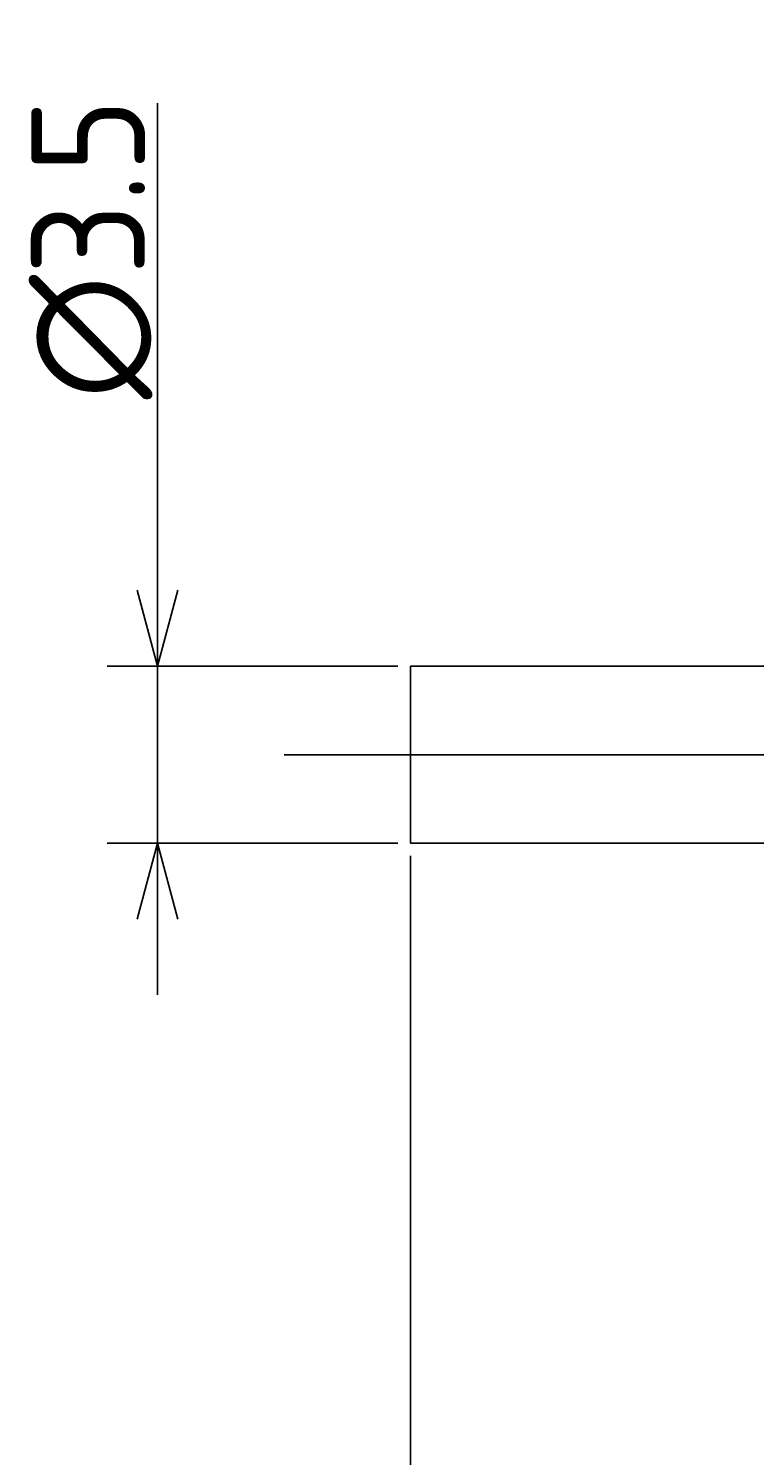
# Model space of a CAD drawing. Extents: x 138 to 290, y 142 to 184.
# Tile 3 of 5: x 205 to 219, y 156 to 184. Entities that reach past the tile are written whole.
import ezdxf

# ---------------------------------------------------------------- set-up
doc = ezdxf.new("R2010")
doc.units = 0
doc.linetypes.add('CENTER', pattern=[50.8, 31.75, -6.35, 6.35, -6.35])
doc.layers.get('0').update_dxf_attribs({"linetype": 'CONTINUOUS'})
doc.layers.get('DEFPOINTS').update_dxf_attribs({"linetype": 'CONTINUOUS'})
for name, color, linetype in [('図形', 7, 'CONTINUOUS'), ('図枠', 7, 'CONTINUOUS'), ('寸法_文字', 3, 'CONTINUOUS')]:
    doc.layers.add(name, color=color, linetype=linetype)
doc.layers.get('0').off()
doc.styles.add('DIMENSION', font='isocp.shx', dxfattribs={"bigfont": 'bigfont.shx'})
doc.dimstyles.get("Standard").update_dxf_attribs({"dimtxt": 0.18, "dimasz": 0.18, "dimexe": 0.18, "dimexo": 0.0625, "dimgap": 0.09, "dimtad": 0, "dimtih": 1, "dimtoh": 1, "dimzin": 0, "dimcen": 0.09, "dimazin": 3, "dimtfac": 1, "dimtofl": 0, "dimtmove": 0, "dimatfit": 3})

# ---------------------------------------------------------------- blocks, each defined once
blk = doc.blocks.new('_OPEN30')
at = {"color": 0, "linetype": 'BYBLOCK'}
for p, q in [((-1, 0.268), (0, 0)), ((0, 0), (-1, -0.268)), ((0, 0), (-1, 0))]:
    blk.add_line(p, q, dxfattribs=at)
blk = doc.blocks.new('*U10')
at = {"layer": '寸法_文字', "color": 3, "style": 'DIMENSION'}
blk.add_text('∅3.5', height=2.25, rotation=90, dxfattribs=at).set_placement((207.25, 177.028))
blk = doc.blocks.new('*D9')
at = {"layer": 'DEFPOINTS', "color": 0}
for p in [(207.5, 171.75), (212.5, 171.75), (212.5, 168.25)]:
    blk.add_point(p, dxfattribs=at)
at = {"layer": '寸法_文字', "color": 3}
for p, q in [((207.5, 173.25), (207.5, 182.884)), ((212.25, 171.75), (206.5, 171.75)), ((207.5, 168.25), (207.5, 171.75)), ((212.25, 168.25), (206.5, 168.25)), ((207.5, 166.75), (207.5, 165.25))]:
    blk.add_line(p, q, dxfattribs=at)
at = {"layer": '図枠'}
blk.add_blockref('*U10', (0, 0), dxfattribs=at)
at = {"layer": '寸法_文字', "color": 3, "xscale": 1.5, "yscale": 1.5, "zscale": 1.5}
for p, rotation in [((207.5, 171.75), 270), ((207.5, 168.25), 90)]:
    blk.add_blockref('_OPEN30', p, dxfattribs=dict(at, rotation=rotation))
blk = doc.blocks.new('*U18')
at = {"layer": '寸法_文字', "color": 3, "style": 'DIMENSION'}
blk.add_text('10', height=2.25, dxfattribs=at).set_placement((216.149, 147.75))
blk = doc.blocks.new('*D17')
at = {"layer": 'DEFPOINTS', "color": 0}
for p in [(212.5, 168.25), (222.5, 165.1), (212.5, 147.5)]:
    blk.add_point(p, dxfattribs=at)
at = {"layer": '寸法_文字', "color": 3}
for p, q in [((212.5, 168), (212.5, 146.5)), ((222.5, 164.85), (222.5, 146.5)), ((221, 147.5), (214, 147.5))]:
    blk.add_line(p, q, dxfattribs=at)
at = {"layer": '図枠'}
blk.add_blockref('*U18', (0, 0), dxfattribs=at)
at = {"layer": '寸法_文字', "color": 3, "xscale": 1.5, "yscale": 1.5, "zscale": 1.5, "rotation": 180}
blk.add_blockref('_OPEN30', (212.5, 147.5), dxfattribs=at)
at = {"layer": '寸法_文字', "color": 3, "xscale": 1.5, "yscale": 1.5, "zscale": 1.5}
blk.add_blockref('_OPEN30', (222.5, 147.5), dxfattribs=at)
blk = doc.blocks.new('*U22')
at = {"layer": '寸法_文字', "color": 3, "style": 'DIMENSION'}
blk.add_text('(76)', height=2.25, dxfattribs=at).set_placement((248.025, 142.8625))
blk = doc.blocks.new('*D21')
at = {"layer": 'DEFPOINTS', "color": 0}
for p in [(212.5, 168.25), (288.5, 164.6), (212.5, 142.5)]:
    blk.add_point(p, dxfattribs=at)
at = {"layer": '寸法_文字', "color": 3}
for p, q in [((212.5, 168), (212.5, 141.5)), ((288.5, 164.35), (288.5, 141.5)), ((287, 142.5), (214, 142.5))]:
    blk.add_line(p, q, dxfattribs=at)
at = {"layer": '図枠'}
blk.add_blockref('*U22', (0, 0), dxfattribs=at)
at = {"layer": '寸法_文字', "color": 3, "xscale": 1.5, "yscale": 1.5, "zscale": 1.5, "rotation": 180}
blk.add_blockref('_OPEN30', (212.5, 142.5), dxfattribs=at)
at = {"layer": '寸法_文字', "color": 3, "xscale": 1.5, "yscale": 1.5, "zscale": 1.5}
blk.add_blockref('_OPEN30', (288.5, 142.5), dxfattribs=at)

msp = doc.modelspace()

# ---------------------------------------------------------------- linework, layer by layer
at = {"layer": '図形'}
for p, q in [((222.5, 171.75), (212.5, 171.75)), ((212.5, 168.25), (212.5, 171.75)), ((222.5, 168.25), (212.5, 168.25))]:
    msp.add_line(p, q, dxfattribs=at)
at = {"layer": '図形', "color": 3, "linetype": 'CENTER'}
msp.add_line((210, 170), (289.826, 170), dxfattribs=at)

# ---------------------------------------------------------------- dimensions: what is measured, and where the dimension line sits
at = {"layer": '寸法_文字'}
dim = msp.add_linear_dim(base=(207.5, 171.75), p1=(212.5, 168.25), p2=(212.5, 171.75), angle=90, text='%%c<>', dimstyle='Standard', override={"dimscale": 0.5, "dimse1": 0, "dimse2": 0}, dxfattribs=at)
dim.commit()
dim.dimension.update_dxf_attribs({"geometry": '*D9', "text_midpoint": (207.5, 180), "dimtype": 128})
dim = msp.add_linear_dim(base=(212.5, 147.5), p1=(222.5, 165.1), p2=(212.5, 168.25), dimstyle='Standard', override={"dimscale": 0.5}, dxfattribs=at)
dim.commit()
dim.dimension.update_dxf_attribs({"geometry": '*D17', "text_midpoint": (217.5, 147.5), "dimtype": 128})
dim = msp.add_linear_dim(base=(212.5, 142.5), p1=(288.5, 164.6), p2=(212.5, 168.25), text='(<>)', dimstyle='Standard', override={"dimscale": 0.5}, dxfattribs=at)
dim.commit()
dim.dimension.update_dxf_attribs({"geometry": '*D21', "text_midpoint": (250.5, 142.5), "dimtype": 128})

doc.saveas('drawing.dxf')
